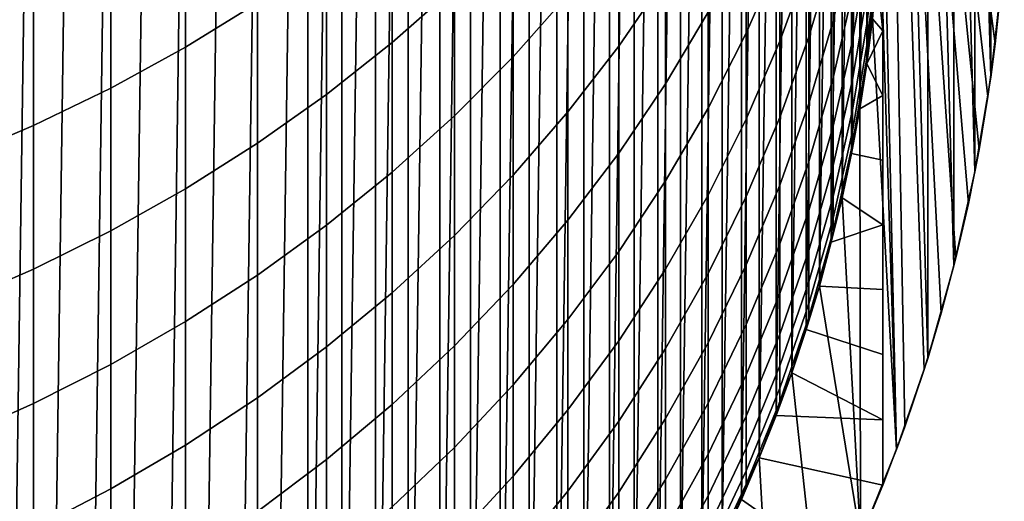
# Model space of a CAD drawing. Header units: metres. Extents: x -82 to 82, y -314 to 27.
# Tile 13 of 256: x 6.08 to 13.98, y -305.33 to -301.47. Entities that reach past the tile are written whole.
import ezdxf

# ---------------------------------------------------------------- set-up
doc = ezdxf.new("R2010")
doc.units = ezdxf.units.M
doc.layers.add('solid_K_24_41_04_000C07', color=7, linetype='CONTINUOUS')

msp = doc.modelspace()

# ---------------------------------------------------------------- linework, layer by layer
at = {"layer": 'solid_K_24_41_04_000C07'}
for points in [[(5.640397, -311.72287, 216.305557), (5.966722, -288.460419, 216.305557), (6.288324, -288.632324, 216.305557), (5.966722, -311.560059, 216.305557)], [(5.966722, -311.560059, 216.305557), (6.288324, -288.632324, 216.305557), (6.605129, -288.813263, 216.305557), (6.288324, -311.388153, 216.305557)], [(6.288324, -311.388153, 216.305557), (6.605129, -288.813263, 216.305557), (6.916452, -289.002838, 216.305557), (6.605129, -311.207214, 216.305557)], [(6.605129, -311.207214, 216.305557), (6.916452, -289.002838, 216.305557), (7.222329, -289.20108, 216.305557), (6.916452, -311.017639, 216.305557)], [(6.916452, -311.017639, 216.305557), (7.222329, -289.20108, 216.305557), (7.522625, -289.407867, 216.305557), (7.222329, -310.819397, 216.305557)], [(7.222329, -310.819397, 216.305557), (7.522625, -289.407867, 216.305557), (7.817162, -289.623138, 216.305557), (7.522625, -310.612579, 216.305557)], [(7.522625, -310.612579, 216.305557), (7.817162, -289.623138, 216.305557), (8.105422, -289.846466, 216.305557), (7.817162, -310.397339, 216.305557)], [(7.817162, -310.397339, 216.305557), (8.105422, -289.846466, 216.305557), (8.387317, -290.07782, 216.305557), (8.105422, -310.174011, 216.305557)], [(8.387317, -309.942657, 216.305557), (8.105422, -310.174011, 216.305557), (8.387317, -290.07782, 216.305557)], [(8.387317, -309.942657, 216.305557), (8.387317, -290.07782, 216.305557), (8.662485, -290.316864, 216.305557)], [(8.662485, -309.703613, 216.305557), (8.387317, -309.942657, 216.305557), (8.662485, -290.316864, 216.305557)], [(8.662485, -309.703613, 216.305557), (8.662485, -290.316864, 216.305557), (8.930871, -290.563568, 216.305557)], [(8.930871, -309.456909, 216.305557), (8.662485, -309.703613, 216.305557), (8.930871, -290.563568, 216.305557)], [(8.930871, -309.456909, 216.305557), (8.930871, -290.563568, 216.305557), (9.192383, -290.817841, 216.305557)], [(9.192383, -309.202606, 216.305557), (8.930871, -309.456909, 216.305557), (9.192383, -290.817841, 216.305557)], [(9.192383, -309.202606, 216.305557), (9.192383, -290.817841, 216.305557), (9.446669, -291.079376, 216.305557)], [(9.446669, -308.941101, 216.305557), (9.192383, -309.202606, 216.305557), (9.446669, -291.079376, 216.305557)], [(9.446669, -308.941101, 216.305557), (9.446669, -291.079376, 216.305557), (9.693368, -291.347748, 216.305557)], [(9.693368, -308.672729, 216.305557), (9.446669, -308.941101, 216.305557), (9.693368, -291.347748, 216.305557)], [(9.693368, -308.672729, 216.305557), (9.693368, -291.347748, 216.305557), (9.932417, -291.622925, 216.305557)], [(9.932417, -308.397552, 216.305557), (9.693368, -308.672729, 216.305557), (9.932417, -291.622925, 216.305557)], [(9.932417, -308.397552, 216.305557), (9.932417, -291.622925, 216.305557), (10.163762, -291.904816, 216.305557)], [(10.163762, -308.115662, 216.305557), (9.932417, -308.397552, 216.305557), (10.163762, -291.904816, 216.305557)], [(10.163762, -308.115662, 216.305557), (10.163762, -291.904816, 216.305557), (10.387106, -292.193085, 216.305557)], [(10.387106, -307.827393, 216.305557), (10.163762, -308.115662, 216.305557), (10.387106, -292.193085, 216.305557)], [(10.387106, -307.827393, 216.305557), (10.387106, -292.193085, 216.305557), (10.602356, -292.48761, 216.305557)], [(10.602356, -307.532867, 216.305557), (10.387106, -307.827393, 216.305557), (10.602356, -292.48761, 216.305557)], [(10.602356, -307.532867, 216.305557), (10.602356, -292.48761, 216.305557), (10.809163, -292.787903, 216.305557)], [(10.809162, -307.232574, 216.305557), (10.602356, -307.532867, 216.305557), (10.809163, -292.787903, 216.305557)], [(10.809162, -307.232574, 216.305557), (10.809163, -292.787903, 216.305557), (11.007395, -293.093781, 216.305557)], [(11.007395, -306.926697, 216.305557), (10.809162, -307.232574, 216.305557), (11.007395, -293.093781, 216.305557)], [(11.007395, -306.926697, 216.305557), (11.007395, -293.093781, 216.305557), (11.196973, -293.405121, 216.305557)], [(11.196973, -306.615356, 216.305557), (11.007395, -306.926697, 216.305557), (11.196973, -293.405121, 216.305557)], [(11.196973, -306.615356, 216.305557), (11.196973, -293.405121, 216.305557), (11.377911, -293.721924, 216.305557)], [(11.377911, -306.298553, 216.305557), (11.196973, -306.615356, 216.305557), (11.377911, -293.721924, 216.305557)], [(11.377911, -306.298553, 216.305557), (11.377911, -293.721924, 216.305557), (11.549814, -294.043518, 216.305557)], [(11.549814, -305.976959, 216.305557), (11.377911, -306.298553, 216.305557), (11.549814, -294.043518, 216.305557)], [(11.549814, -305.976959, 216.305557), (11.549814, -294.043518, 216.305557), (11.712638, -294.369843, 216.305557)], [(11.712638, -305.650635, 216.305557), (11.549814, -305.976959, 216.305557), (11.712638, -294.369843, 216.305557)], [(11.712638, -305.650635, 216.305557), (11.712638, -294.369843, 216.305557), (11.866175, -294.700439, 216.305557)], [(11.866175, -305.320038, 216.305557), (11.712638, -305.650635, 216.305557), (11.866175, -294.700439, 216.305557)], [(11.866175, -305.320038, 216.305557), (11.866175, -294.700439, 216.305557), (12.01041, -295.035309, 216.305557)], [(13, -294.814087, 221.305557), (13, -305.20639, 221.305557), (13, -295.340332, 216.775131), (13, -294.814087, 216.882904)], [(13.901523, -301.667847, 222.86705), (13, -294.814087, 221.305557), (13.944982, -301.250183, 222.942322)], [(13.844797, -302.08902, 222.768799), (13, -294.814087, 221.305557), (13.901523, -301.667847, 222.86705)], [(13.7741, -302.515015, 222.646347), (13, -294.814087, 221.305557), (13.844797, -302.08902, 222.768799)], [(13.688699, -302.946075, 222.498428), (13, -294.814087, 221.305557), (13.7741, -302.515015, 222.646347)], [(13.587564, -303.383301, 222.323257), (13, -294.814087, 221.305557), (13.688699, -302.946075, 222.498428)], [(13.469488, -303.827606, 222.118744), (13, -294.814087, 221.305557), (13.587564, -303.383301, 222.323257)], [(13.333261, -304.279175, 221.882782), (13, -294.814087, 221.305557), (13.469488, -303.827606, 222.118744)], [(13.177234, -304.738892, 221.612534), (13, -294.814087, 221.305557), (13.333261, -304.279175, 221.882782)], [(13, -305.20639, 221.305557), (13, -294.814087, 221.305557), (13.177234, -304.738892, 221.612534)], [(12.01041, -304.985168, 216.305557), (11.866175, -305.320038, 216.305557), (12.01041, -295.035309, 216.305557)], [(12.01041, -304.985168, 216.305557), (12.01041, -295.035309, 216.305557), (12.1452, -295.374084, 216.305557)], [(13.361653, -304.189514, 245.305557), (13.111189, -295.10141, 245.305557), (13, -300.010223, 245.305557), (13.111189, -304.919067, 245.305557)], [(13.361653, -304.189514, 245.305557), (13.361653, -295.830963, 245.305557), (13.111189, -295.10141, 245.305557)], [(12.1452, -304.646393, 216.305557), (12.01041, -304.985168, 216.305557), (12.1452, -295.374084, 216.305557)], [(12.1452, -304.646393, 216.305557), (12.1452, -295.374084, 216.305557), (12.270528, -295.716736, 216.305557)], [(13, -305.20639, 221.305557), (13, -295.863953, 216.67807), (13, -295.340332, 216.775131)], [(12.270528, -304.303711, 216.305557), (12.1452, -304.646393, 216.305557), (12.270528, -295.716736, 216.305557)], [(12.270528, -304.303711, 216.305557), (12.270528, -295.716736, 216.305557), (12.386097, -296.0625, 216.305557)], [(13, -305.20639, 221.305557), (13, -296.385284, 216.591888), (13, -295.863953, 216.67807)], [(13.57164, -303.446869, 245.305557), (13.57164, -296.573608, 245.305557), (13.361653, -295.830963, 245.305557)], [(13.361653, -304.189514, 245.305557), (13.57164, -303.446869, 245.305557), (13.361653, -295.830963, 245.305557)], [(12.386097, -303.957977, 216.305557), (12.270528, -304.303711, 216.305557), (12.386097, -296.0625, 216.305557)], [(12.386097, -303.957977, 216.305557), (12.386097, -296.0625, 216.305557), (12.491912, -296.411316, 216.305557)], [(12.491912, -303.609161, 216.305557), (12.386097, -303.957977, 216.305557), (12.491912, -296.411316, 216.305557)], [(12.491912, -303.609161, 216.305557), (12.491912, -296.411316, 216.305557), (12.587909, -296.763, 216.305557)], [(13, -305.20639, 221.305557), (13, -296.904877, 216.516724), (13, -296.385284, 216.591888)], [(13.740306, -302.694275, 245.305557), (13.740306, -297.326202, 245.305557), (13.57164, -296.573608, 245.305557)], [(13.57164, -303.446869, 245.305557), (13.740306, -302.694275, 245.305557), (13.57164, -296.573608, 245.305557)], [(12.587909, -303.257446, 216.305557), (12.491912, -303.609161, 216.305557), (12.587909, -296.763, 216.305557)], [(12.587909, -303.257446, 216.305557), (12.587909, -296.763, 216.305557), (12.674061, -297.117462, 216.305557)], [(13, -305.20639, 221.305557), (13, -297.423279, 216.452728), (13, -296.904877, 216.516724)], [(12.674061, -302.903015, 216.305557), (12.587909, -303.257446, 216.305557), (12.674061, -297.117462, 216.305557)], [(12.674061, -302.903015, 216.305557), (12.674061, -297.117462, 216.305557), (12.750212, -297.474091, 216.305557)], [(13.867312, -301.933167, 245.305557), (13.867312, -298.087311, 245.305557), (13.740306, -297.326202, 245.305557)], [(13.740306, -302.694275, 245.305557), (13.867312, -301.933167, 245.305557), (13.740306, -297.326202, 245.305557)], [(13, -305.20639, 221.305557), (13, -297.940765, 216.40007), (13, -297.423279, 216.452728)], [(12.750212, -302.546387, 216.305557), (12.674061, -302.903015, 216.305557), (12.750212, -297.474091, 216.305557)], [(12.750212, -302.546387, 216.305557), (12.750212, -297.474091, 216.305557), (12.816349, -297.832825, 216.305557)], [(12.816349, -302.187653, 216.305557), (12.750212, -302.546387, 216.305557), (12.816349, -297.832825, 216.305557)], [(12.816349, -302.187653, 216.305557), (12.816349, -297.832825, 216.305557), (12.872358, -298.192963, 216.305557)], [(13, -305.20639, 221.305557), (13, -298.457764, 216.358902), (13, -297.940765, 216.40007)], [(13.867312, -301.933167, 245.305557), (13.952192, -301.166229, 245.305557), (13.867312, -298.087311, 245.305557)], [(12.872358, -301.827515, 216.305557), (12.816349, -302.187653, 216.305557), (12.872358, -298.192963, 216.305557)], [(12.872358, -301.827515, 216.305557), (12.872358, -298.192963, 216.305557), (12.918245, -298.554565, 216.305557)], [(13, -305.20639, 221.305557), (13, -298.974762, 216.32933), (13, -298.457764, 216.358902)], [(12.918245, -301.465912, 216.305557), (12.872358, -301.827515, 216.305557), (12.918245, -298.554565, 216.305557)], [(13, -305.20639, 221.305557), (13, -299.492188, 216.311523), (13, -298.974762, 216.32933)], [(13, -305.20639, 221.305557), (13, -300.010223, 216.305557), (13, -299.492188, 216.311523)], [(13.111189, -304.919067, 245.305557), (13, -300.010223, 245.305557), (12.979549, -300.739136, 245.305557)], [(13, -305.20639, 221.305557), (13, -300.528412, 216.311523), (13, -300.010223, 216.305557)], [(7.407505, -301.693329, 281.358459), (7.984765, -301.337616, 281.127167), (7.984765, -300.141754, 282.891052), (7.407505, -300.488281, 283.135895)], [(9.064858, -301.656799, 278.836517), (9.564411, -301.21582, 278.573425), (9.564411, -300.1185, 280.334503), (9.064858, -300.549011, 280.61441)], [(10.883164, -301.68515, 274.17749), (11.25833, -301.138489, 273.906097), (11.25833, -300.221191, 275.667664), (10.883164, -300.756989, 275.959961)], [(11.905053, -301.580963, 269.805054), (12.174646, -300.965454, 269.55658), (12.174646, -300.216003, 271.314728), (11.905053, -300.821472, 271.586731)], [(10.034917, -301.770142, 276.512604), (10.474946, -301.273834, 276.241882), (10.474946, -300.266357, 278.006927), (10.034917, -300.751862, 278.2966)], [(12.602203, -301.481628, 263.76535), (12.758869, -300.807495, 263.580231), (12.758869, -300.288605, 265.336731), (12.602203, -300.955078, 265.547699)], [(12.174646, -301.646576, 267.770844), (12.407265, -301.008942, 267.541626), (12.407265, -300.337128, 269.302948), (12.174646, -300.965454, 269.55658)], [(12.407265, -301.612335, 265.755707), (12.602203, -300.955078, 265.547699), (12.602203, -300.360199, 267.308411), (12.407265, -301.008942, 267.541626)], [(6.807748, -302.021851, 281.572052), (7.407505, -301.693329, 281.358459), (7.407505, -300.488281, 283.135895), (6.807748, -300.808289, 283.361969)], [(13, -305.20639, 221.305557), (13, -301.046417, 216.329361), (13, -300.528412, 216.311523)], [(8.537776, -302.073486, 279.085144), (9.064858, -301.656799, 278.836517), (9.064858, -300.549011, 280.61441), (8.537776, -300.95578, 280.878906)], [(11.25833, -301.987183, 272.110443), (11.599305, -301.412445, 271.852264), (11.599305, -300.574127, 273.625916), (11.25833, -301.138489, 273.906097)], [(12.758869, -301.64032, 260.013794), (12.876787, -300.946503, 259.879761), (12.876787, -300.57019, 261.644348), (12.758869, -301.258301, 261.805054)], [(12.876787, -301.493744, 256.313568), (12.955599, -300.786285, 256.232788), (12.955599, -300.55069, 257.993927), (12.876787, -301.254517, 258.101929)], [(9.564411, -302.244415, 276.771332), (10.034917, -301.770142, 276.512604), (10.034917, -300.751862, 278.2966), (9.564411, -301.21582, 278.573425)], [(10.474946, -302.212463, 274.43927), (10.883164, -301.68515, 274.17749), (10.883164, -300.756989, 275.959961), (10.474946, -301.273834, 276.241882)], [(13.111189, -304.919067, 245.305557), (12.979549, -300.739136, 245.305557), (12.918261, -301.465759, 245.305557)], [(6.187316, -302.322144, 281.767303), (6.807748, -302.021851, 281.572052), (6.807748, -300.808289, 283.361969), (6.187316, -301.100861, 283.568665)], [(11.599305, -302.181763, 270.047577), (11.905053, -301.580963, 269.805054), (11.905053, -300.821472, 271.586731), (11.599305, -301.412445, 271.852264)], [(12.602203, -301.939056, 261.96402), (12.758869, -301.258301, 261.805054), (12.758869, -300.807495, 263.580231), (12.602203, -301.481628, 263.76535)], [(12.876787, -301.663849, 254.517319), (12.955599, -300.953796, 254.463882), (12.955599, -300.786285, 256.232788), (12.876787, -301.493744, 256.313568)], [(13.975674, -300.835236, 222.995483), (13.952192, -301.166229, 245.305557), (13.867312, -301.933167, 245.305557), (13.944982, -301.250183, 222.942322)], [(7.984765, -302.4646, 279.318481), (8.537776, -302.073486, 279.085144), (8.537776, -300.95578, 280.878906), (7.984765, -301.337616, 281.127167)], [(11.905053, -302.27121, 267.995392), (12.174646, -301.646576, 267.770844), (12.174646, -300.965454, 269.55658), (11.905053, -301.580963, 269.805054)], [(12.174646, -302.258331, 265.960175), (12.407265, -301.612335, 265.755707), (12.407265, -301.008942, 267.541626), (12.174646, -301.646576, 267.770844)], [(12.407265, -302.146423, 263.947876), (12.602203, -301.481628, 263.76535), (12.602203, -300.955078, 265.547699), (12.407265, -301.612335, 265.755707)], [(12.758869, -301.952972, 258.209137), (12.876787, -301.254517, 258.101929), (12.876787, -300.946503, 259.879761), (12.758869, -301.64032, 260.013794)], [(12.876787, -301.764557, 252.715851), (12.955599, -301.052979, 252.689819), (12.955599, -300.953796, 254.463882), (12.876787, -301.663849, 254.517319)], [(12.816323, -302.187805, 251.005554), (12.918259, -301.46579, 251.005554), (12.955599, -301.052979, 252.689819), (12.876787, -301.764557, 252.715851)], [(13, -301.046417, 216.329361), (13, -301.56424, 216.358994), (12.953987, -301.102966, 216.305557)], [(13, -305.20639, 221.305557), (13, -301.56424, 216.358994), (13, -301.046417, 216.329361)], [(5.548094, -302.593353, 281.943634), (6.187316, -302.322144, 281.767303), (6.187316, -301.100861, 283.568665), (5.548094, -301.365051, 283.755341)], [(10.883164, -302.543915, 272.360565), (11.25833, -301.987183, 272.110443), (11.25833, -301.138489, 273.906097), (10.883164, -301.68515, 274.17749)], [(13, -301.56424, 216.358994), (12.918245, -301.465912, 216.305557), (12.953987, -301.102966, 216.305557)], [(9.064858, -302.695221, 277.017242), (9.564411, -302.244415, 276.771332), (9.564411, -301.21582, 278.573425), (9.064858, -301.656799, 278.836517)], [(12.758869, -302.195831, 256.393738), (12.876787, -301.493744, 256.313568), (12.876787, -301.254517, 258.101929), (12.758869, -301.952972, 258.209137)], [(13.901523, -301.667847, 222.86705), (13.944982, -301.250183, 222.942322), (13.867312, -301.933167, 245.305557)], [(10.034917, -302.718872, 274.690674), (10.474946, -302.212463, 274.43927), (10.474946, -301.273834, 276.241882), (10.034917, -301.770142, 276.512604)], [(12.602203, -302.326691, 260.146393), (12.758869, -301.64032, 260.013794), (12.758869, -301.258301, 261.805054), (12.602203, -301.939056, 261.96402)], [(7.407505, -302.828949, 279.535889), (7.984765, -302.4646, 279.318481), (7.984765, -301.337616, 281.127167), (7.407505, -301.693329, 281.358459)], [(11.25833, -302.766022, 270.283417), (11.599305, -302.181763, 270.047577), (11.599305, -301.412445, 271.852264), (11.25833, -301.987183, 272.110443)], [(12.407265, -302.610382, 262.120758), (12.602203, -301.939056, 261.96402), (12.602203, -301.481628, 263.76535), (12.407265, -302.146423, 263.947876)], [(12.816327, -302.187805, 245.305557), (12.918261, -301.465759, 245.305557), (12.918259, -301.46579, 251.005554), (12.816323, -302.187805, 251.005554)], [(13.111189, -304.919067, 245.305557), (12.918261, -301.465759, 245.305557), (12.816327, -302.187805, 245.305557), (12.820839, -305.633942, 245.305557)], [(13, -301.56424, 216.358994), (12.872358, -301.827515, 216.305557), (12.918245, -301.465912, 216.305557)], [(12.758869, -302.3685, 254.570374), (12.876787, -301.663849, 254.517319), (12.876787, -301.493744, 256.313568), (12.758869, -302.195831, 256.393738)], [(13, -301.56424, 216.358994), (13, -302.082031, 216.400284), (12.872358, -301.827515, 216.305557)], [(13, -305.20639, 221.305557), (13, -302.082031, 216.400284), (13, -301.56424, 216.358994)], [(11.599305, -302.88089, 268.214569), (11.905053, -302.27121, 267.995392), (11.905053, -301.580963, 269.805054), (11.599305, -302.181763, 270.047577)], [(11.905053, -302.891144, 266.160492), (12.174646, -302.258331, 265.960175), (12.174646, -301.646576, 267.770844), (11.905053, -302.27121, 267.995392)], [(12.174646, -302.799835, 264.127289), (12.407265, -302.146423, 263.947876), (12.407265, -301.612335, 265.755707), (12.174646, -302.258331, 265.960175)], [(12.602203, -302.643982, 258.315155), (12.758869, -301.952972, 258.209137), (12.758869, -301.64032, 260.013794), (12.602203, -302.326691, 260.146393)], [(6.807748, -303.165466, 279.736633), (7.407505, -302.828949, 279.535889), (7.407505, -301.693329, 281.358459), (6.807748, -302.021851, 281.572052)], [(8.537776, -303.121185, 277.249603), (9.064858, -302.695221, 277.017242), (9.064858, -301.656799, 278.836517), (8.537776, -302.073486, 279.085144)], [(10.474946, -303.080933, 272.601837), (10.883164, -302.543915, 272.360565), (10.883164, -301.68515, 274.17749), (10.474946, -302.212463, 274.43927)], [(12.758869, -302.470734, 252.741684), (12.876787, -301.764557, 252.715851), (12.876787, -301.663849, 254.517319), (12.758869, -302.3685, 254.570374)], [(13.901523, -301.667847, 222.86705), (13.867312, -301.933167, 245.305557), (13.740306, -302.694275, 245.305557), (13.844797, -302.08902, 222.768799)], [(9.564411, -303.202759, 274.930908), (10.034917, -302.718872, 274.690674), (10.034917, -301.770142, 276.512604), (9.564411, -302.244415, 276.771332)], [(12.674063, -302.903015, 251.005554), (12.816323, -302.187805, 251.005554), (12.876787, -301.764557, 252.715851), (12.758869, -302.470734, 252.741684)], [(13, -302.082031, 216.400284), (12.816349, -302.187653, 216.305557), (12.872358, -301.827515, 216.305557)], [(12.407265, -303.003571, 260.27713), (12.602203, -302.326691, 260.146393), (12.602203, -301.939056, 261.96402), (12.407265, -302.610382, 262.120758)], [(12.602203, -302.890381, 256.473053), (12.758869, -302.195831, 256.393738), (12.758869, -301.952972, 258.209137), (12.602203, -302.643982, 258.315155)], [(6.187316, -303.473083, 279.920166), (6.807748, -303.165466, 279.736633), (6.807748, -302.021851, 281.572052), (6.187316, -302.322144, 281.767303)], [(10.883164, -303.33197, 270.511902), (11.25833, -302.766022, 270.283417), (11.25833, -301.987183, 272.110443), (10.883164, -302.543915, 272.360565)], [(7.984765, -303.520996, 277.467682), (8.537776, -303.121185, 277.249603), (8.537776, -302.073486, 279.085144), (7.984765, -302.4646, 279.318481)], [(13, -302.082031, 216.400284), (13, -302.599884, 216.453033), (12.750212, -302.546387, 216.305557), (12.816349, -302.187653, 216.305557)], [(13, -305.20639, 221.305557), (13, -302.599884, 216.453033), (13, -302.082031, 216.400284)], [(13.7741, -302.515015, 222.646347), (13.844797, -302.08902, 222.768799), (13.740306, -302.694275, 245.305557)], [(11.25833, -303.473816, 268.427734), (11.599305, -302.88089, 268.214569), (11.599305, -302.181763, 270.047577), (11.25833, -302.766022, 270.283417)], [(12.174646, -303.270233, 262.274841), (12.407265, -302.610382, 262.120758), (12.407265, -302.146423, 263.947876), (12.174646, -302.799835, 264.127289)], [(12.602203, -303.065613, 254.622833), (12.758869, -302.3685, 254.570374), (12.758869, -302.195831, 256.393738), (12.602203, -302.890381, 256.473053)], [(12.674069, -302.902985, 245.305557), (12.816327, -302.187805, 245.305557), (12.816323, -302.187805, 251.005554), (12.674063, -302.903015, 251.005554)], [(12.820839, -305.633942, 245.305557), (12.816327, -302.187805, 245.305557), (12.674069, -302.902985, 245.305557)], [(9.064858, -303.66272, 275.159241), (9.564411, -303.202759, 274.930908), (9.564411, -302.244415, 276.771332), (9.064858, -302.695221, 277.017242)], [(10.034917, -303.596619, 272.833527), (10.474946, -303.080933, 272.601837), (10.474946, -302.212463, 274.43927), (10.034917, -302.718872, 274.690674)], [(11.599305, -303.50885, 266.355988), (11.905053, -302.891144, 266.160492), (11.905053, -302.27121, 267.995392), (11.599305, -302.88089, 268.214569)], [(11.905053, -303.43988, 264.303009), (12.174646, -302.799835, 264.127289), (12.174646, -302.258331, 265.960175), (11.905053, -302.891144, 266.160492)], [(5.548094, -303.750885, 280.085907), (6.187316, -303.473083, 279.920166), (6.187316, -302.322144, 281.767303), (5.548094, -302.593353, 281.943634)], [(12.407265, -303.325378, 258.419739), (12.602203, -302.643982, 258.315155), (12.602203, -302.326691, 260.146393), (12.407265, -303.003571, 260.27713)], [(12.602203, -303.169342, 252.767227), (12.758869, -302.470734, 252.741684), (12.758869, -302.3685, 254.570374), (12.602203, -303.065613, 254.622833)], [(7.407505, -303.893463, 277.670868), (7.984765, -303.520996, 277.467682), (7.984765, -302.4646, 279.318481), (7.407505, -302.828949, 279.535889)], [(12.491925, -303.6091, 251.005554), (12.674063, -302.903015, 251.005554), (12.758869, -302.470734, 252.741684), (12.602203, -303.169342, 252.767227)], [(13.7741, -302.515015, 222.646347), (13.740306, -302.694275, 245.305557), (13.57164, -303.446869, 245.305557), (13.688699, -302.946075, 222.498428)], [(10.474946, -303.877899, 270.732269), (10.883164, -303.33197, 270.511902), (10.883164, -302.543915, 272.360565), (10.474946, -303.080933, 272.601837)], [(13, -303.118073, 216.517059), (12.674061, -302.903015, 216.305557), (12.750212, -302.546387, 216.305557), (13, -302.599884, 216.453033)], [(12.174646, -303.668854, 260.40567), (12.407265, -303.003571, 260.27713), (12.407265, -302.610382, 262.120758), (12.174646, -303.270233, 262.274841)], [(12.407265, -303.575317, 256.55127), (12.602203, -302.890381, 256.473053), (12.602203, -302.643982, 258.315155), (12.407265, -303.325378, 258.419739)], [(13, -305.20639, 221.305557), (13, -303.118073, 216.517059), (13, -302.599884, 216.453033)], [(8.537776, -304.097321, 275.375), (9.064858, -303.66272, 275.159241), (9.064858, -302.695221, 277.017242), (8.537776, -303.121185, 277.249603)], [(9.564411, -304.089447, 273.054901), (10.034917, -303.596619, 272.833527), (10.034917, -302.718872, 274.690674), (9.564411, -303.202759, 274.930908)], [(6.807748, -304.237457, 277.858521), (7.407505, -303.893463, 277.670868), (7.407505, -302.828949, 279.535889), (6.807748, -303.165466, 279.736633)], [(10.883164, -304.048157, 268.634186), (11.25833, -303.473816, 268.427734), (11.25833, -302.766022, 270.283417), (10.883164, -303.33197, 270.511902)], [(11.905053, -303.916595, 262.425781), (12.174646, -303.270233, 262.274841), (12.174646, -302.799835, 264.127289), (11.905053, -303.43988, 264.303009)], [(11.25833, -304.109528, 266.546112), (11.599305, -303.50885, 266.355988), (11.599305, -302.88089, 268.214569), (11.25833, -303.473816, 268.427734)], [(11.599305, -304.064667, 264.474579), (11.905053, -303.43988, 264.303009), (11.905053, -302.891144, 266.160492), (11.599305, -303.50885, 266.355988)], [(12.407265, -303.753021, 254.674591), (12.602203, -303.065613, 254.622833), (12.602203, -302.890381, 256.473053), (12.407265, -303.575317, 256.55127)], [(12.491933, -303.60907, 245.305557), (12.674069, -302.902985, 245.305557), (12.674063, -302.903015, 251.005554), (12.491925, -303.6091, 251.005554)], [(12.820839, -305.633942, 245.305557), (12.674069, -302.902985, 245.305557), (12.491933, -303.60907, 245.305557)], [(13, -303.118073, 216.517059), (12.587909, -303.257446, 216.305557), (12.674061, -302.903015, 216.305557)], [(13.587564, -303.383301, 222.323257), (13.688699, -302.946075, 222.498428), (13.57164, -303.446869, 245.305557)], [(12.174646, -303.995117, 258.522491), (12.407265, -303.325378, 258.419739), (12.407265, -303.003571, 260.27713), (12.174646, -303.668854, 260.40567)], [(12.407265, -303.858246, 252.792435), (12.602203, -303.169342, 252.767227), (12.602203, -303.065613, 254.622833), (12.407265, -303.753021, 254.674591)], [(7.984765, -304.505249, 275.577545), (8.537776, -304.097321, 275.375), (8.537776, -303.121185, 277.249603), (7.984765, -303.520996, 277.467682)], [(10.034917, -304.40213, 270.943909), (10.474946, -303.877899, 270.732269), (10.474946, -303.080933, 272.601837), (10.034917, -303.596619, 272.833527)], [(13, -303.118073, 216.517059), (13, -303.637115, 216.592178), (12.491912, -303.609161, 216.305557), (12.587909, -303.257446, 216.305557)], [(13, -305.20639, 221.305557), (13, -303.637115, 216.592178), (13, -303.118073, 216.517059)], [(6.187316, -304.55191, 278.03006), (6.807748, -304.237457, 277.858521), (6.807748, -303.165466, 279.736633), (6.187316, -303.473083, 279.920166)], [(9.064858, -304.557861, 273.26535), (9.564411, -304.089447, 273.054901), (9.564411, -303.202759, 274.930908), (9.064858, -303.66272, 275.159241)], [(12.270483, -304.303864, 251.005554), (12.491925, -303.6091, 251.005554), (12.602203, -303.169342, 252.767227), (12.407265, -303.858246, 252.792435)], [(11.905053, -304.320557, 260.531555), (12.174646, -303.668854, 260.40567), (12.174646, -303.270233, 262.274841), (11.905053, -303.916595, 262.425781)], [(10.474946, -304.602173, 268.833374), (10.883164, -304.048157, 268.634186), (10.883164, -303.33197, 270.511902), (10.474946, -303.877899, 270.732269)], [(12.174646, -304.248535, 256.628143), (12.407265, -303.575317, 256.55127), (12.407265, -303.325378, 258.419739), (12.174646, -303.995117, 258.522491)], [(13.587564, -303.383301, 222.323257), (13.57164, -303.446869, 245.305557), (13.361653, -304.189514, 245.305557), (13.469488, -303.827606, 222.118744)], [(11.599305, -304.547516, 262.57312), (11.905053, -303.916595, 262.425781), (11.905053, -303.43988, 264.303009), (11.599305, -304.064667, 264.474579)], [(5.548094, -304.835907, 278.184967), (6.187316, -304.55191, 278.03006), (6.187316, -303.473083, 279.920166), (5.548094, -303.750885, 280.085907)], [(7.407505, -304.885284, 275.766205), (7.984765, -304.505249, 275.577545), (7.984765, -303.520996, 277.467682), (7.407505, -303.893463, 277.670868)], [(10.883164, -304.691406, 266.730286), (11.25833, -304.109528, 266.546112), (11.25833, -303.473816, 268.427734), (10.883164, -304.048157, 268.634186)], [(11.25833, -304.672241, 264.641388), (11.599305, -304.064667, 264.474579), (11.599305, -303.50885, 266.355988), (11.25833, -304.109528, 266.546112)], [(9.564411, -304.903107, 271.146118), (10.034917, -304.40213, 270.943909), (10.034917, -303.596619, 272.833527), (9.564411, -304.089447, 273.054901)], [(12.174646, -304.428711, 254.725449), (12.407265, -303.753021, 254.674591), (12.407265, -303.575317, 256.55127), (12.174646, -304.248535, 256.628143)], [(12.270494, -304.303833, 245.305557), (12.491933, -303.60907, 245.305557), (12.491925, -303.6091, 251.005554), (12.270483, -304.303864, 251.005554)], [(12.820839, -305.633942, 245.305557), (12.491933, -303.60907, 245.305557), (12.270494, -304.303833, 245.305557), (12.49154, -306.331757, 245.305557)], [(13, -303.637115, 216.592178), (13, -304.157684, 216.678268), (12.386097, -303.957977, 216.305557), (12.491912, -303.609161, 216.305557)], [(8.537776, -305.000458, 273.464203), (9.064858, -304.557861, 273.26535), (9.064858, -303.66272, 275.159241), (8.537776, -304.097321, 275.375)], [(11.905053, -304.651215, 258.623169), (12.174646, -303.995117, 258.522491), (12.174646, -303.668854, 260.40567), (11.905053, -304.320557, 260.531555)], [(13, -305.20639, 221.305557), (13, -304.157684, 216.678268), (13, -303.637115, 216.592178)], [(12.174646, -304.5354, 252.8172), (12.407265, -303.858246, 252.792435), (12.407265, -303.753021, 254.674591), (12.174646, -304.428711, 254.725449)], [(12.270483, -304.303864, 251.005554), (12.407265, -303.858246, 252.792435), (12.174646, -304.5354, 252.8172)], [(13.469488, -303.827606, 222.118744), (13.361653, -304.189514, 245.305557), (13.111189, -304.919067, 245.305557), (13.333261, -304.279175, 221.882782)], [(6.807748, -305.236237, 275.94043), (7.407505, -304.885284, 275.766205), (7.407505, -303.893463, 277.670868), (6.807748, -304.237457, 277.858521)], [(10.034917, -305.134186, 269.024628), (10.474946, -304.602173, 268.833374), (10.474946, -303.877899, 270.732269), (10.034917, -304.40213, 270.943909)], [(11.599305, -304.956696, 260.654449), (11.905053, -304.320557, 260.531555), (11.905053, -303.916595, 262.425781), (11.599305, -304.547516, 262.57312)], [(11.905053, -304.90802, 256.703461), (12.174646, -304.248535, 256.628143), (12.174646, -303.995117, 258.522491), (11.905053, -304.651215, 258.623169)], [(13, -304.680573, 216.775208), (12.270528, -304.303711, 216.305557), (12.386097, -303.957977, 216.305557), (13, -304.157684, 216.678268)], [(7.984765, -305.415894, 273.650848), (8.537776, -305.000458, 273.464203), (8.537776, -304.097321, 275.375), (7.984765, -304.505249, 275.577545)], [(9.064858, -305.379303, 271.338348), (9.564411, -304.903107, 271.146118), (9.564411, -304.089447, 273.054901), (9.064858, -304.557861, 273.26535)], [(10.474946, -305.252686, 266.907928), (10.883164, -304.691406, 266.730286), (10.883164, -304.048157, 268.634186), (10.474946, -304.602173, 268.833374)], [(11.25833, -305.161072, 262.7164), (11.599305, -304.547516, 262.57312), (11.599305, -304.064667, 264.474579), (11.25833, -304.672241, 264.641388)], [(10.883164, -305.260773, 264.802979), (11.25833, -304.672241, 264.641388), (11.25833, -304.109528, 266.546112), (10.883164, -304.691406, 266.730286)], [(13, -305.20639, 221.305557), (13, -304.680573, 216.775208), (13, -304.157684, 216.678268)], [(6.187316, -305.557098, 276.099731), (6.807748, -305.236237, 275.94043), (6.807748, -304.237457, 277.858521), (6.187316, -304.55191, 278.03006)], [(11.905053, -305.090607, 254.775269), (12.174646, -304.428711, 254.725449), (12.174646, -304.248535, 256.628143), (11.905053, -304.90802, 256.703461)], [(11.599305, -305.291595, 258.721436), (11.905053, -304.651215, 258.623169), (11.905053, -304.320557, 260.531555), (11.599305, -304.956696, 260.654449)], [(12.270483, -304.303864, 251.005554), (12.174646, -304.5354, 252.8172), (11.905053, -305.1987, 252.841476), (12.010434, -304.985107, 251.005554)], [(12.010445, -304.985077, 245.305557), (12.270494, -304.303833, 245.305557), (12.270483, -304.303864, 251.005554), (12.010434, -304.985107, 251.005554)], [(12.49154, -306.331757, 245.305557), (12.270494, -304.303833, 245.305557), (12.010445, -304.985077, 245.305557), (12.124414, -307.010132, 245.305557)], [(13, -304.680573, 216.775208), (12.1452, -304.646393, 216.305557), (12.270528, -304.303711, 216.305557)], [(13.177234, -304.738892, 221.612534), (13.333261, -304.279175, 221.882782), (13.111189, -304.919067, 245.305557)], [(9.564411, -305.642578, 269.207367), (10.034917, -305.134186, 269.024628), (10.034917, -304.40213, 270.943909), (9.564411, -304.903107, 271.146118)], [(11.905053, -305.1987, 252.841476), (12.174646, -304.5354, 252.8172), (12.174646, -304.428711, 254.725449), (11.905053, -305.090607, 254.775269)], [(5.548094, -305.846832, 276.243561), (6.187316, -305.557098, 276.099731), (6.187316, -304.55191, 278.03006), (5.548094, -304.835907, 278.184967)], [(7.407505, -305.802917, 273.824707), (7.984765, -305.415894, 273.650848), (7.984765, -304.505249, 275.577545), (7.407505, -304.885284, 275.766205)], [(8.537776, -305.829224, 271.519989), (9.064858, -305.379303, 271.338348), (9.064858, -304.557861, 273.26535), (8.537776, -305.000458, 273.464203)], [(11.25833, -305.575317, 260.773956), (11.599305, -304.956696, 260.654449), (11.599305, -304.547516, 262.57312), (11.25833, -305.161072, 262.7164)], [(10.034917, -305.791687, 267.078552), (10.474946, -305.252686, 266.907928), (10.474946, -304.602173, 268.833374), (10.034917, -305.134186, 269.024628)], [(13, -304.680573, 216.775208), (13, -305.20639, 216.882904), (12.01041, -304.985168, 216.305557), (12.1452, -304.646393, 216.305557)], [(10.474946, -305.828491, 264.958862), (10.883164, -305.260773, 264.802979), (10.883164, -304.691406, 266.730286), (10.474946, -305.252686, 266.907928)], [(10.883164, -305.755402, 262.855164), (11.25833, -305.161072, 262.7164), (11.25833, -304.672241, 264.641388), (10.883164, -305.260773, 264.802979)], [(11.599305, -305.551727, 256.776978), (11.905053, -304.90802, 256.703461), (11.905053, -304.651215, 258.623169), (11.599305, -305.291595, 258.721436)], [(13, -305.20639, 221.305557), (13, -305.20639, 216.882904), (13, -304.680573, 216.775208)], [(13.177234, -304.738892, 221.612534), (13.111189, -304.919067, 245.305557), (12.820839, -305.633942, 245.305557), (13, -305.20639, 221.305557)], [(6.807748, -306.160339, 273.985291), (7.407505, -305.802917, 273.824707), (7.407505, -304.885284, 275.766205), (6.807748, -305.236237, 275.94043)], [(9.064858, -306.125824, 269.381104), (9.564411, -305.642578, 269.207367), (9.564411, -304.903107, 271.146118), (9.064858, -305.379303, 271.338348)], [(11.25833, -305.914368, 258.817017), (11.599305, -305.291595, 258.721436), (11.599305, -304.956696, 260.654449), (11.25833, -305.575317, 260.773956)], [(11.599305, -305.736664, 254.823898), (11.905053, -305.090607, 254.775269), (11.905053, -304.90802, 256.703461), (11.599305, -305.551727, 256.776978)], [(7.984765, -306.251556, 271.69046), (8.537776, -305.829224, 271.519989), (8.537776, -305.000458, 273.464203), (7.984765, -305.415894, 273.650848)], [(12.010434, -304.985107, 251.005554), (11.905053, -305.1987, 252.841476), (11.599305, -305.846161, 252.865158), (11.712595, -305.650726, 251.005554)], [(11.712606, -305.650696, 245.305557), (12.010445, -304.985077, 245.305557), (12.010434, -304.985107, 251.005554), (11.712595, -305.650726, 251.005554)], [(12.124414, -307.010132, 245.305557), (12.010445, -304.985077, 245.305557), (11.712606, -305.650696, 245.305557), (11.720302, -307.667542, 245.305557)], [(13, -305.20639, 216.882904), (12.699941, -305.901886, 216.882904), (11.866175, -305.320038, 216.305557), (12.01041, -304.985168, 216.305557)], [(11.599305, -305.846161, 252.865158), (11.905053, -305.1987, 252.841476), (11.905053, -305.090607, 254.775269), (11.599305, -305.736664, 254.823898)], [(9.564411, -306.306763, 267.241577), (10.034917, -305.791687, 267.078552), (10.034917, -305.134186, 269.024628), (9.564411, -305.642578, 269.207367)], [(10.883164, -306.174561, 260.88974), (11.25833, -305.575317, 260.773956), (11.25833, -305.161072, 262.7164), (10.883164, -305.755402, 262.855164)], [(6.187316, -306.487091, 274.13208), (6.807748, -306.160339, 273.985291), (6.807748, -305.236237, 275.94043), (6.187316, -305.557098, 276.099731)], [(10.034917, -306.373688, 265.108551), (10.474946, -305.828491, 264.958862), (10.474946, -305.252686, 266.907928), (10.034917, -305.791687, 267.078552)], [(10.474946, -306.328735, 262.989044), (10.883164, -305.755402, 262.855164), (10.883164, -305.260773, 264.802979), (10.474946, -305.828491, 264.958862)], [(13, -305.20639, 216.882904), (12.820839, -305.633942, 245.305557), (12.49154, -306.331757, 245.305557), (12.699941, -305.901886, 216.882904)], [(13, -305.20639, 221.305557), (12.820839, -305.633942, 245.305557), (13, -305.20639, 216.882904)], [(11.25833, -306.177704, 256.84845), (11.599305, -305.551727, 256.776978), (11.599305, -305.291595, 258.721436), (11.25833, -305.914368, 258.817017)], [(12.699941, -305.901886, 216.882904), (11.712638, -305.650635, 216.305557), (11.866175, -305.320038, 216.305557)]]:
    msp.add_3dface(points, dxfattribs=at)

doc.saveas('drawing.dxf')
